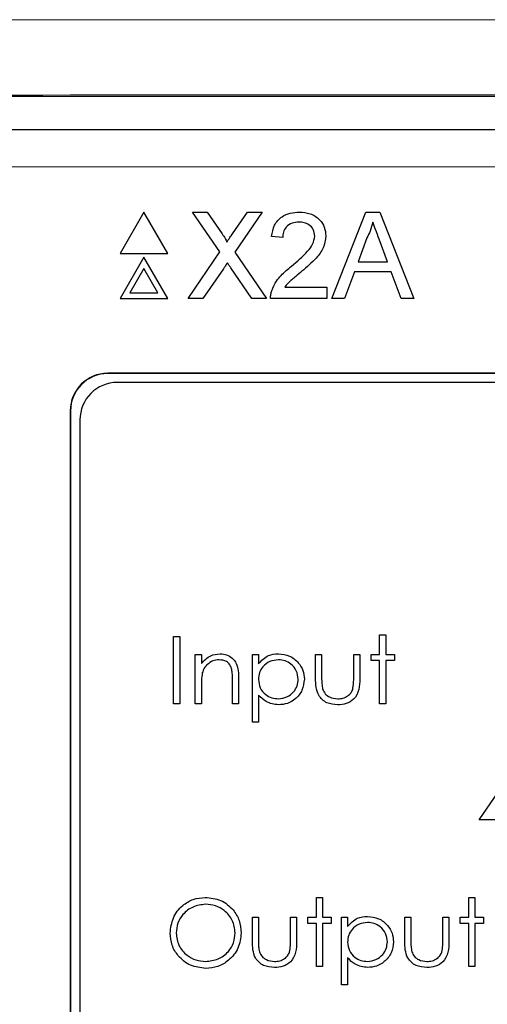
# Paper-space layout 'Blatt3' of a CAD drawing. Header units: millimetres. Extents: x 5 to 418, y 2 to 292.
# Tile 26 of 56: x 70 to 74, y 206 to 215. Entities that reach past the tile are written whole.
import ezdxf

# ---------------------------------------------------------------- set-up
doc = ezdxf.new("R2010")
doc.units = ezdxf.units.MM

psp = doc.layouts.new('Blatt3')

# ---------------------------------------------------------------- linework, layer by layer
at = {"color": 7, "linetype": 'Continuous', "lineweight": 25}
for p, q in [((63.5157, 214.5012), (94.639, 214.5012)), ((68.5716, 214.2057), (89.5831, 214.2057)), ((70.9816, 213.4711), (70.7699, 213.1044)), ((71.1933, 213.1044), (70.9816, 213.4711)), ((71.4138, 213.4711), (71.5441, 213.4711)), ((71.6579, 213.1169), (71.4138, 213.4711)), ((71.5441, 213.4711), (71.6778, 213.2769)), ((71.7677, 213.2768), (71.901, 213.4711)), ((72.0331, 213.4711), (71.789, 213.1157)), ((71.901, 213.4711), (72.0331, 213.4711)), ((72.6509, 212.7044), (72.9553, 213.4711)), ((72.9553, 213.4711), (73.0772, 213.4711)), ((73.0772, 213.4711), (73.3816, 212.7044)), ((72.2152, 213.245), (72.1169, 213.2548)), ((72.9639, 213.241), (72.8854, 213.0287)), ((73.1471, 213.0287), (73.0726, 213.2302)), ((70.7699, 213.1044), (71.1933, 213.1044)), ((70.9816, 213.0711), (70.7699, 212.7044)), ((71.1933, 212.7044), (70.9816, 213.0711)), ((71.3745, 212.7044), (71.6579, 213.1169)), ((71.789, 213.1157), (72.0724, 212.7044)), ((71.942, 212.7044), (71.7554, 212.9753)), ((72.8854, 213.0287), (73.1471, 213.0287)), ((70.9816, 212.9711), (70.8565, 212.7544)), ((71.1067, 212.7544), (70.9816, 212.9711)), ((71.6878, 212.9682), (71.5064, 212.7044)), ((72.8529, 212.9403), (72.7656, 212.7044)), ((73.1797, 212.9403), (72.8529, 212.9403)), ((73.2669, 212.7044), (73.1797, 212.9403)), ((72.2333, 212.8027), (72.6084, 212.8027)), ((72.6084, 212.8027), (72.6084, 212.7044)), ((70.8565, 212.7544), (71.1067, 212.7544)), ((70.7699, 212.7044), (71.1933, 212.7044)), ((71.5064, 212.7044), (71.3745, 212.7044)), ((72.0724, 212.7044), (71.942, 212.7044)), ((72.6084, 212.7044), (72.1071, 212.7044)), ((72.7656, 212.7044), (72.6509, 212.7044)), ((73.3816, 212.7044), (73.2669, 212.7044)), ((87.494, 212.039), (70.6607, 212.039)), ((87.494, 212.0367), (70.6607, 212.0367)), ((87.413, 211.958), (70.7464, 211.958)), ((70.3274, 211.7057), (70.3274, 198.2057)), ((70.3297, 211.7057), (70.3297, 198.2057)), ((70.413, 211.6247), (70.413, 198.2913)), ((71.246, 209.7016), (71.2999, 209.7016)), ((71.246, 209.1016), (71.246, 209.7016)), ((71.2999, 209.7016), (71.2999, 209.1016)), ((73.0768, 209.5401), (73.0768, 209.717)), ((73.0768, 209.717), (73.1306, 209.717)), ((73.1306, 209.717), (73.1306, 209.5401)), ((71.4383, 209.5401), (71.4922, 209.5401)), ((71.4383, 209.1016), (71.4383, 209.5401)), ((71.4922, 209.5401), (71.4922, 209.461)), ((71.946, 209.5401), (71.9999, 209.5401)), ((71.946, 208.9401), (71.946, 209.5401)), ((71.9999, 209.5401), (71.9999, 209.459)), ((72.5075, 209.5401), (72.5614, 209.5401)), ((72.5075, 209.3306), (72.5075, 209.5401)), ((72.5614, 209.5401), (72.5614, 209.3367)), ((72.846, 209.5401), (72.8999, 209.5401)), ((72.846, 209.3367), (72.846, 209.5401)), ((72.8999, 209.5401), (72.8999, 209.3266)), ((72.9999, 209.4863), (72.9999, 209.5401)), ((72.9999, 209.5401), (73.0768, 209.5401)), ((73.0768, 209.4863), (72.9999, 209.4863)), ((73.0768, 209.1016), (73.0768, 209.4863)), ((73.1306, 209.5401), (73.2075, 209.5401)), ((73.2075, 209.4863), (73.1306, 209.4863)), ((73.1306, 209.4863), (73.1306, 209.1016)), ((73.2075, 209.5401), (73.2075, 209.4863)), ((71.7691, 209.1016), (71.7691, 209.3079)), ((71.8229, 209.3256), (71.8229, 209.1016)), ((71.4922, 209.2602), (71.4922, 209.1016)), ((71.9999, 209.1811), (71.9999, 208.9401)), ((71.2999, 209.1016), (71.246, 209.1016)), ((71.4922, 209.1016), (71.4383, 209.1016)), ((71.8229, 209.1016), (71.7691, 209.1016)), ((73.1306, 209.1016), (73.0768, 209.1016)), ((71.9999, 208.9401), (71.946, 208.9401)), ((73.9614, 208.0734), (74.2889, 208.5504)), ((74.246, 208.0734), (73.9614, 208.0734)), ((72.5152, 207.3837), (72.5691, 207.3837)), ((72.5152, 207.2068), (72.5152, 207.3837)), ((72.5691, 207.3837), (72.5691, 207.2068)), ((73.8691, 207.3837), (73.9229, 207.3837)), ((73.8691, 207.2068), (73.8691, 207.3837)), ((73.9229, 207.3837), (73.9229, 207.2068)), ((71.946, 207.2068), (71.9999, 207.2068)), ((71.946, 206.9973), (71.946, 207.2068)), ((71.9999, 207.2068), (71.9999, 207.0034)), ((72.2845, 207.2068), (72.3383, 207.2068)), ((72.2845, 207.0034), (72.2845, 207.2068)), ((72.3383, 207.2068), (72.3383, 206.9933)), ((72.4383, 207.1529), (72.4383, 207.2068)), ((72.4383, 207.2068), (72.5152, 207.2068)), ((72.5691, 207.2068), (72.646, 207.2068)), ((72.646, 207.2068), (72.646, 207.1529)), ((72.7383, 206.6068), (72.7383, 207.2068)), ((72.7383, 207.2068), (72.7922, 207.2068)), ((72.7922, 207.2068), (72.7922, 207.1256)), ((73.2999, 207.2068), (73.3537, 207.2068)), ((73.2999, 206.9973), (73.2999, 207.2068)), ((73.3537, 207.2068), (73.3537, 207.0034)), ((73.6383, 207.0034), (73.6383, 207.2068)), ((73.6383, 207.2068), (73.6922, 207.2068)), ((73.6922, 207.2068), (73.6922, 206.9933)), ((73.7922, 207.1529), (73.7922, 207.2068)), ((73.7922, 207.2068), (73.8691, 207.2068)), ((73.9229, 207.2068), (73.9999, 207.2068)), ((73.9999, 207.2068), (73.9999, 207.1529)), ((72.5152, 207.1529), (72.4383, 207.1529)), ((72.5152, 206.7683), (72.5152, 207.1529)), ((72.646, 207.1529), (72.5691, 207.1529)), ((72.5691, 207.1529), (72.5691, 206.7683)), ((73.8691, 207.1529), (73.7922, 207.1529)), ((73.8691, 206.7683), (73.8691, 207.1529)), ((73.9229, 207.1529), (73.9229, 206.7683)), ((73.9999, 207.1529), (73.9229, 207.1529)), ((72.5691, 206.7683), (72.5152, 206.7683)), ((72.7922, 206.8478), (72.7922, 206.6068)), ((73.9229, 206.7683), (73.8691, 206.7683)), ((72.7922, 206.6068), (72.7383, 206.6068))]:
    psp.add_line(p, q, dxfattribs=at)
at = {"color": 7, "linetype": 'Continuous', "lineweight": 18}
for p, q in [((89.5831, 213.8723), (68.5716, 213.8723)), ((70.6607, 212.0367), (70.6607, 212.039)), ((70.3297, 211.7057), (70.3274, 211.7057))]:
    psp.add_line(p, q, dxfattribs=at)
at = {"color": 7, "linetype": 'Continuous', "lineweight": 25}
for centre, radius in [((70.6607, 211.7057), 0.3333), ((70.6607, 211.7057), 0.331), ((70.7464, 211.6247), 0.3333)]:
    psp.add_arc(centre, radius, 90, 180, dxfattribs=at)
at = {"color": 7, "linetype": 'Continuous', "lineweight": 18}
for points, knots in [([(59.4075, 215.1695), (61.9894, 215.1719), (67.1547, 215.1766), (76.2969, 215.1801), (86.8352, 215.1796), (94.7749, 215.1729), (98.7473, 215.1695)], [0, 0, 0, 0, 0.197048, 0.394202, 0.696907, 1, 1, 1, 1]), ([(98.708, 214.5029), (94.7435, 214.5063), (86.8197, 214.5131), (76.3038, 214.5136), (67.1799, 214.51), (62.025, 214.5053), (59.4468, 214.5029)], [0, 0, 0, 0, 0.303092, 0.605798, 0.802846, 1, 1, 1, 1])]:
    psp.add_open_spline(points, degree=3, knots=knots, dxfattribs=at)
at = {"color": 7, "linetype": 'Continuous', "lineweight": 25}
for points, knots in [([(72.1169, 213.2548), (72.1226, 213.2888), (72.1339, 213.3567), (72.1998, 213.4319), (72.282, 213.4666), (72.3358, 213.4696), (72.3626, 213.4711)], [0, 0, 0, 0, 0.280237, 0.558894, 0.779134, 1, 1, 1, 1]), ([(72.3626, 213.4711), (72.3961, 213.4687), (72.4628, 213.4641), (72.5427, 213.411), (72.5914, 213.3381), (72.5962, 213.2857), (72.5985, 213.2594)], [0, 0, 0, 0, 0.280483, 0.559645, 0.779749, 1, 1, 1, 1]), ([(72.3605, 213.3826), (72.3393, 213.381), (72.297, 213.3779), (72.2461, 213.3434), (72.2188, 213.2948), (72.2164, 213.2616), (72.2152, 213.245)], [0, 0, 0, 0, 0.280411, 0.559493, 0.779377, 1, 1, 1, 1]), ([(72.5002, 213.2585), (72.4977, 213.2781), (72.4925, 213.3173), (72.4527, 213.3583), (72.4067, 213.3798), (72.3759, 213.3817), (72.3605, 213.3826)], [0, 0, 0, 0, 0.27907, 0.558612, 0.779041, 1, 1, 1, 1]), ([(73.0163, 213.3826), (73.009, 213.3552), (72.9959, 213.3064), (72.9737, 213.261), (72.9639, 213.241)], [0, 0, 0, 0, 0.559913, 1, 1, 1, 1]), ([(73.0726, 213.2302), (73.0621, 213.2587), (73.0432, 213.3094), (73.0245, 213.3602), (73.0163, 213.3826)], [0, 0, 0, 0, 0.559994, 1, 1, 1, 1]), ([(71.6778, 213.2769), (71.6864, 213.2639), (71.6984, 213.2457), (71.7132, 213.2218), (71.7161, 213.2098), (71.7176, 213.2038)], [0, 0, 0, 0, 0.56129, 0.78177, 1, 1, 1, 1]), ([(71.7176, 213.2038), (71.7269, 213.2175), (71.7436, 213.2418), (71.7603, 213.2661), (71.7677, 213.2768)], [0, 0, 0, 0, 0.560019, 1, 1, 1, 1]), ([(72.2941, 212.9911), (72.3431, 213.033), (72.4114, 213.0914), (72.4867, 213.1826), (72.4957, 213.2332), (72.5002, 213.2585)], [0, 0, 0, 0, 0.561308, 0.781381, 1, 1, 1, 1]), ([(72.5985, 213.2594), (72.5934, 213.2228), (72.583, 213.1494), (72.5006, 213.0433), (72.4294, 212.9822), (72.3858, 212.9449)], [0, 0, 0, 0, 0.278745, 0.558835, 1, 1, 1, 1]), ([(71.7239, 213.0209), (71.7171, 213.0111), (71.705, 212.9936), (71.6931, 212.976), (71.6878, 212.9682)], [0, 0, 0, 0, 0.559993, 1, 1, 1, 1]), ([(71.7554, 212.9753), (71.7495, 212.9838), (71.7389, 212.999), (71.7285, 213.0142), (71.7239, 213.0209)], [0, 0, 0, 0, 0.560002, 1, 1, 1, 1]), ([(72.1174, 212.7726), (72.1304, 212.8023), (72.1518, 212.8513), (72.2001, 212.9082), (72.2453, 212.9516), (72.2779, 212.978), (72.2941, 212.9911)], [0, 0, 0, 0, 0.339412, 0.559521, 0.77975, 1, 1, 1, 1]), ([(72.3858, 212.9449), (72.3675, 212.9298), (72.3374, 212.9049), (72.2959, 212.87), (72.2613, 212.8394), (72.2426, 212.8149), (72.2333, 212.8027)], [0, 0, 0, 0, 0.3400411, 0.5600643, 0.7800871, 1, 1, 1, 1]), ([(72.1071, 212.7044), (72.1074, 212.7174), (72.1079, 212.7406), (72.1145, 212.7628), (72.1174, 212.7726)], [0, 0, 0, 0, 0.559941, 1, 1, 1, 1]), ([(71.4922, 209.461), (71.5177, 209.4886), (71.5635, 209.5379), (71.6298, 209.5448), (71.659, 209.5478)], [0, 0, 0, 0, 0.559142, 1, 1, 1, 1]), ([(71.6496, 209.494), (71.6306, 209.492), (71.5926, 209.488), (71.548, 209.4572), (71.5155, 209.4202), (71.5055, 209.392), (71.5005, 209.3778)], [0, 0, 0, 0, 0.279556, 0.559377, 0.779704, 1, 1, 1, 1]), ([(71.7627, 209.4077), (71.7584, 209.4216), (71.7498, 209.4495), (71.7108, 209.4878), (71.6728, 209.4916), (71.6496, 209.494)], [0, 0, 0, 0, 0.281197, 0.561333, 1, 1, 1, 1]), ([(71.659, 209.5478), (71.6787, 209.5461), (71.718, 209.5426), (71.7696, 209.5111), (71.8219, 209.441), (71.8225, 209.3732), (71.8229, 209.3256)], [0, 0, 0, 0, 0.187022, 0.373894, 0.560612, 1, 1, 1, 1]), ([(71.9999, 209.459), (72.0271, 209.4877), (72.076, 209.5393), (72.1461, 209.5452), (72.177, 209.5478)], [0, 0, 0, 0, 0.558423, 1, 1, 1, 1]), ([(72.1765, 209.494), (72.1506, 209.4912), (72.0986, 209.4856), (72.0402, 209.439), (72.0049, 209.3811), (72.0015, 209.3403), (71.9999, 209.3199)], [0, 0, 0, 0, 0.2797476, 0.5593148, 0.7795155, 1, 1, 1, 1]), ([(72.3537, 209.3215), (72.3501, 209.3471), (72.343, 209.3983), (72.2956, 209.4555), (72.2371, 209.4884), (72.1967, 209.4921), (72.1765, 209.494)], [0, 0, 0, 0, 0.27939, 0.559093, 0.77951, 1, 1, 1, 1]), ([(72.177, 209.5478), (72.2107, 209.544), (72.2779, 209.5363), (72.3529, 209.4753), (72.4003, 209.4014), (72.4051, 209.3485), (72.4075, 209.3221)], [0, 0, 0, 0, 0.279628, 0.559432, 0.779699, 1, 1, 1, 1]), ([(71.7691, 209.3079), (71.7692, 209.3266), (71.7694, 209.36), (71.7648, 209.3931), (71.7627, 209.4077)], [0, 0, 0, 0, 0.560253, 1, 1, 1, 1]), ([(71.5005, 209.3778), (71.4975, 209.356), (71.4921, 209.3169), (71.4921, 209.2775), (71.4922, 209.2602)], [0, 0, 0, 0, 0.559661, 1, 1, 1, 1]), ([(71.9999, 209.3199), (72.0027, 209.294), (72.0084, 209.2422), (72.0575, 209.1854), (72.1166, 209.1536), (72.1571, 209.1497), (72.1774, 209.1478)], [0, 0, 0, 0, 0.279656, 0.558873, 0.779451, 1, 1, 1, 1]), ([(72.1774, 209.1478), (72.203, 209.151), (72.2543, 209.1574), (72.312, 209.2039), (72.3469, 209.2611), (72.3514, 209.3014), (72.3537, 209.3215)], [0, 0, 0, 0, 0.279627, 0.55925, 0.779771, 1, 1, 1, 1]), ([(72.4075, 209.3221), (72.4036, 209.2883), (72.3958, 209.2208), (72.3331, 209.1467), (72.2582, 209.1008), (72.2052, 209.0962), (72.1787, 209.094)], [0, 0, 0, 0, 0.27954, 0.559273, 0.77956, 1, 1, 1, 1]), ([(72.7041, 209.094), (72.6707, 209.0966), (72.6042, 209.1019), (72.5109, 209.1896), (72.5088, 209.2771), (72.5075, 209.3306)], [0, 0, 0, 0, 0.280971, 0.559787, 1, 1, 1, 1]), ([(72.5614, 209.3367), (72.5613, 209.3174), (72.5612, 209.283), (72.5673, 209.2491), (72.5699, 209.2342)], [0, 0, 0, 0, 0.560375, 1, 1, 1, 1]), ([(72.8999, 209.3266), (72.8994, 209.2939), (72.8984, 209.2288), (72.8562, 209.1432), (72.7811, 209.0988), (72.7298, 209.0956), (72.7041, 209.094)], [0, 0, 0, 0, 0.281497, 0.559644, 0.779296, 1, 1, 1, 1]), ([(72.8371, 209.2299), (72.8404, 209.2497), (72.8463, 209.2851), (72.8461, 209.3209), (72.846, 209.3367)], [0, 0, 0, 0, 0.559377, 1, 1, 1, 1]), ([(72.5699, 209.2342), (72.5765, 209.2195), (72.5898, 209.1901), (72.6381, 209.1551), (72.6793, 209.1505), (72.7045, 209.1478)], [0, 0, 0, 0, 0.280119, 0.560546, 1, 1, 1, 1]), ([(72.7045, 209.1478), (72.7201, 209.1487), (72.7513, 209.1505), (72.7913, 209.1693), (72.8216, 209.1965), (72.8319, 209.2188), (72.8371, 209.2299)], [0, 0, 0, 0, 0.280272, 0.560008, 0.780081, 1, 1, 1, 1]), ([(72.1787, 209.094), (72.1397, 209.0992), (72.0698, 209.1085), (72.0213, 209.1589), (71.9999, 209.1811)], [0, 0, 0, 0, 0.558465, 1, 1, 1, 1]), ([(71.2152, 207.0657), (71.2208, 207.112), (71.2319, 207.2045), (71.314, 207.31), (71.4176, 207.3728), (71.4904, 207.3801), (71.5268, 207.3837)], [0, 0, 0, 0, 0.279731, 0.559325, 0.779682, 1, 1, 1, 1]), ([(71.5268, 207.3837), (71.5738, 207.3788), (71.6678, 207.3689), (71.7729, 207.2838), (71.8367, 207.1792), (71.8429, 207.1055), (71.846, 207.0686)], [0, 0, 0, 0, 0.279768, 0.559358, 0.779573, 1, 1, 1, 1]), ([(71.5294, 207.3222), (71.4915, 207.3172), (71.4158, 207.3074), (71.3291, 207.2406), (71.2773, 207.1556), (71.2718, 207.0958), (71.2691, 207.0659)], [0, 0, 0, 0, 0.279627, 0.55935, 0.779632, 1, 1, 1, 1]), ([(71.7922, 207.0687), (71.7876, 207.1068), (71.7783, 207.1829), (71.7053, 207.2656), (71.6189, 207.3133), (71.5592, 207.3192), (71.5294, 207.3222)], [0, 0, 0, 0, 0.279469, 0.558872, 0.779518, 1, 1, 1, 1]), ([(72.7922, 207.1256), (72.8195, 207.1544), (72.8683, 207.2059), (72.9384, 207.2119), (72.9693, 207.2145)], [0, 0, 0, 0, 0.558413, 1, 1, 1, 1]), ([(72.9693, 207.2145), (73.003, 207.2106), (73.0702, 207.2029), (73.1452, 207.1419), (73.1926, 207.068), (73.1974, 207.0152), (73.1999, 206.9887)], [0, 0, 0, 0, 0.279625, 0.55943, 0.779706, 1, 1, 1, 1]), ([(72.9688, 207.1606), (72.9429, 207.1578), (72.8909, 207.1523), (72.8325, 207.1057), (72.7972, 207.0478), (72.7939, 207.007), (72.7922, 206.9866)], [0, 0, 0, 0, 0.279744, 0.559312, 0.779516, 1, 1, 1, 1]), ([(73.146, 206.9881), (73.1424, 207.0137), (73.1353, 207.065), (73.0879, 207.1222), (73.0294, 207.1551), (72.989, 207.1588), (72.9688, 207.1606)], [0, 0, 0, 0, 0.279388, 0.55909, 0.779506, 1, 1, 1, 1]), ([(71.5316, 206.7529), (71.4851, 206.7581), (71.3921, 206.7684), (71.2887, 206.8532), (71.2249, 206.9562), (71.2185, 207.0292), (71.2152, 207.0657)], [0, 0, 0, 0, 0.279664, 0.559353, 0.779639, 1, 1, 1, 1]), ([(71.2691, 207.0659), (71.2737, 207.0281), (71.2829, 206.9524), (71.3554, 206.8709), (71.4404, 206.8218), (71.4997, 206.8169), (71.5294, 206.8145)], [0, 0, 0, 0, 0.279416, 0.559076, 0.779478, 1, 1, 1, 1]), ([(71.5294, 206.8145), (71.5675, 206.8188), (71.6437, 206.8275), (71.732, 206.8932), (71.7839, 206.9787), (71.7894, 207.0387), (71.7922, 207.0687)], [0, 0, 0, 0, 0.27983, 0.559391, 0.779657, 1, 1, 1, 1]), ([(71.846, 207.0686), (71.8407, 207.022), (71.8302, 206.9289), (71.7447, 206.8257), (71.6413, 206.7623), (71.5682, 206.756), (71.5316, 206.7529)], [0, 0, 0, 0, 0.279629, 0.559341, 0.779597, 1, 1, 1, 1]), ([(72.1425, 206.7606), (72.1091, 206.7633), (72.0426, 206.7685), (71.9494, 206.8562), (71.9473, 206.9437), (71.946, 206.9973)], [0, 0, 0, 0, 0.28097, 0.559782, 1, 1, 1, 1]), ([(71.9999, 207.0034), (71.9998, 206.9841), (71.9997, 206.9497), (72.0057, 206.9158), (72.0084, 206.9009)], [0, 0, 0, 0, 0.560374, 1, 1, 1, 1]), ([(72.3383, 206.9933), (72.3378, 206.9606), (72.3369, 206.8954), (72.2947, 206.8099), (72.2196, 206.7655), (72.1683, 206.7622), (72.1425, 206.7606)], [0, 0, 0, 0, 0.281504, 0.559645, 0.779299, 1, 1, 1, 1]), ([(72.2756, 206.8966), (72.2789, 206.9164), (72.2847, 206.9518), (72.2845, 206.9876), (72.2845, 207.0034)], [0, 0, 0, 0, 0.559378, 1, 1, 1, 1]), ([(72.7922, 206.9866), (72.795, 206.9607), (72.8007, 206.9089), (72.8498, 206.8521), (72.9089, 206.8203), (72.9494, 206.8164), (72.9697, 206.8145)], [0, 0, 0, 0, 0.2796551, 0.558873, 0.7794548, 1, 1, 1, 1]), ([(72.9697, 206.8145), (72.9953, 206.8177), (73.0466, 206.8241), (73.1043, 206.8706), (73.1392, 206.9278), (73.1437, 206.968), (73.146, 206.9881)], [0, 0, 0, 0, 0.279631, 0.559243, 0.779772, 1, 1, 1, 1]), ([(73.1999, 206.9887), (73.1959, 206.955), (73.1881, 206.8875), (73.1254, 206.8133), (73.0505, 206.7675), (72.9975, 206.7629), (72.971, 206.7606)], [0, 0, 0, 0, 0.27954, 0.559275, 0.779559, 1, 1, 1, 1]), ([(73.4964, 206.7606), (73.463, 206.7633), (73.3965, 206.7685), (73.3033, 206.8562), (73.3011, 206.9437), (73.2999, 206.9973)], [0, 0, 0, 0, 0.28097, 0.559782, 1, 1, 1, 1]), ([(73.3537, 207.0034), (73.3536, 206.9841), (73.3535, 206.9497), (73.3596, 206.9158), (73.3622, 206.9009)], [0, 0, 0, 0, 0.560375, 1, 1, 1, 1]), ([(73.6922, 206.9933), (73.6917, 206.9606), (73.6907, 206.8954), (73.6485, 206.8099), (73.5734, 206.7655), (73.5221, 206.7622), (73.4964, 206.7606)], [0, 0, 0, 0, 0.281504, 0.559647, 0.779299, 1, 1, 1, 1]), ([(73.6294, 206.8966), (73.6327, 206.9164), (73.6386, 206.9518), (73.6384, 206.9876), (73.6383, 207.0034)], [0, 0, 0, 0, 0.559378, 1, 1, 1, 1]), ([(72.0084, 206.9009), (72.015, 206.8862), (72.0283, 206.8568), (72.0765, 206.8217), (72.1178, 206.8172), (72.143, 206.8145)], [0, 0, 0, 0, 0.280121, 0.560543, 1, 1, 1, 1]), ([(72.143, 206.8145), (72.1586, 206.8154), (72.1898, 206.8172), (72.2297, 206.836), (72.26, 206.8631), (72.2704, 206.8854), (72.2756, 206.8966)], [0, 0, 0, 0, 0.280269, 0.560009, 0.780086, 1, 1, 1, 1]), ([(73.3622, 206.9009), (73.3689, 206.8862), (73.3821, 206.8568), (73.4304, 206.8217), (73.4717, 206.8172), (73.4969, 206.8145)], [0, 0, 0, 0, 0.280123, 0.560545, 1, 1, 1, 1]), ([(73.4969, 206.8145), (73.5125, 206.8154), (73.5436, 206.8172), (73.5836, 206.836), (73.6139, 206.8631), (73.6242, 206.8854), (73.6294, 206.8966)], [0, 0, 0, 0, 0.280269, 0.560009, 0.780086, 1, 1, 1, 1]), ([(72.971, 206.7606), (72.932, 206.7658), (72.8621, 206.7752), (72.8136, 206.8255), (72.7922, 206.8478)], [0, 0, 0, 0, 0.558465, 1, 1, 1, 1])]:
    psp.add_open_spline(points, degree=3, knots=knots, dxfattribs=at)

doc.saveas('drawing.dxf')
